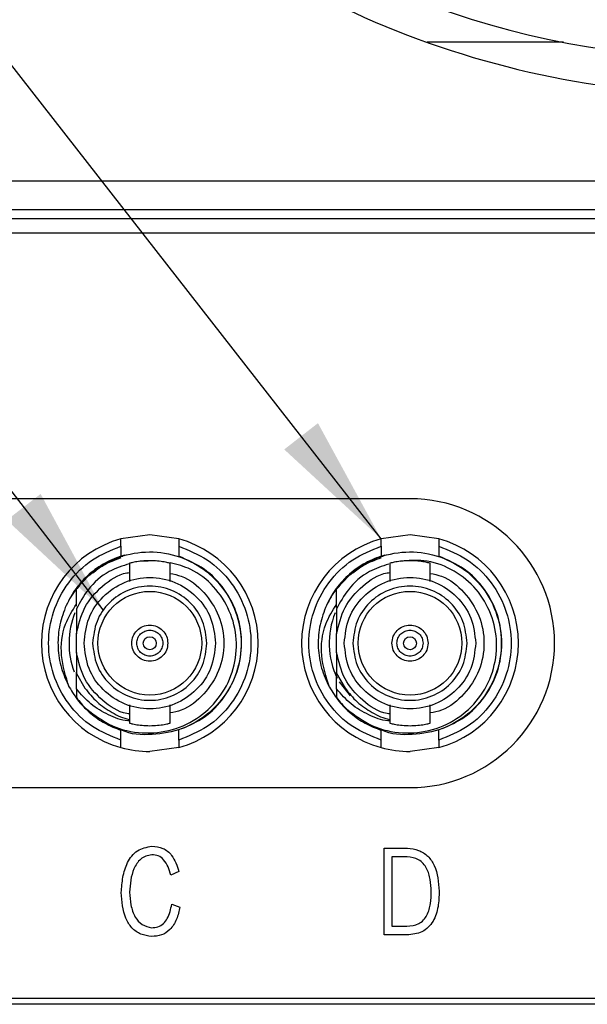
# Model space of a CAD drawing. Header units: millimetres. Extents: x 0 to 14221, y 0 to 1521.
# Tile 2 of 5: x 14129 to 14149, y 1422 to 1456. Entities that reach past the tile are written whole.
import ezdxf

# ---------------------------------------------------------------- set-up
doc = ezdxf.new("R2010")
doc.units = ezdxf.units.MM
doc.layers.add('粗实线', color=7, linetype='Continuous', lineweight=50)
doc.layers.add('细实线', color=3, linetype='Continuous', lineweight=25)
doc.styles.add('iTek', font='txt', dxfattribs={"width": 0.8, "height": 7})
doc.dimstyles.new('iTek', dxfattribs={"dimscale": 0, "dimtxt": 7, "dimasz": 4.5, "dimexe": 1, "dimexo": 1, "dimgap": 1.5, "dimtad": 1, "dimtoh": 1, "dimdsep": 46, "dimtxsty": 'iTek', "dimcen": 4, "dimclrd": 256, "dimclre": 256, "dimclrt": 256, "dimazin": 2, "dimtfac": 1, "dimtmove": 0, "dimatfit": 3, "dimfxl": 1, "dimlwd": -1, "dimlwe": -1, "dimarcsym": 0})

msp = doc.modelspace()

# ---------------------------------------------------------------- linework, layer by layer
at = {"layer": '粗实线', "lineweight": 25}
for p, q in [((14148.277, 1455.475), (14143.562, 1455.475)), ((14125.588, 1450.675), (14182.356, 1450.675)), ((14185.972, 1449.675), (14121.972, 1449.675)), ((14105.672, 1449.375), (14202.272, 1449.375)), ((14105.172, 1448.875), (14202.772, 1448.875)), ((14142.972, 1439.675), (14115.972, 1439.675)), ((14133.972, 1438.425), (14132.972, 1438.289)), ((14134.972, 1438.289), (14133.972, 1438.425)), ((14142.972, 1438.425), (14141.972, 1438.289)), ((14143.972, 1438.289), (14142.972, 1438.425)), ((14132.972, 1438.029), (14132.972, 1437.689)), ((14134.972, 1438.029), (14134.972, 1437.689)), ((14141.972, 1438.029), (14141.972, 1437.689)), ((14143.972, 1438.029), (14143.972, 1437.689)), ((14132.972, 1437.689), (14133.11, 1437.731)), ((14133.043, 1437.675), (14132.972, 1437.675)), ((14141.972, 1437.689), (14142.11, 1437.731)), ((14142.043, 1437.675), (14141.972, 1437.675)), ((14133.272, 1437.443), (14133.272, 1436.811)), ((14134.21, 1437.525), (14133.631, 1437.508)), ((14134.672, 1436.811), (14134.672, 1437.443)), ((14142.272, 1437.443), (14142.272, 1436.811)), ((14143.672, 1436.811), (14143.672, 1437.443)), ((14131.432, 1435.863), (14131.432, 1434.995)), ((14140.432, 1435.863), (14140.432, 1434.995)), ((14131.432, 1434.356), (14131.432, 1434.995)), ((14140.432, 1434.356), (14140.432, 1434.995)), ((14131.432, 1434.356), (14131.432, 1433.632)), ((14140.432, 1434.356), (14140.432, 1433.632)), ((14131.432, 1433.098), (14131.432, 1433.673)), ((14131.432, 1433.632), (14131.727, 1433.121)), ((14140.432, 1433.098), (14140.432, 1433.673)), ((14140.432, 1433.632), (14140.727, 1433.121)), ((14140.518, 1433.341), (14140.905, 1432.856)), ((14131.432, 1433.098), (14131.432, 1432.795)), ((14140.432, 1433.098), (14140.432, 1432.795)), ((14133.272, 1432.539), (14133.272, 1431.907)), ((14134.672, 1431.907), (14134.672, 1432.539)), ((14142.272, 1432.539), (14142.272, 1431.907)), ((14143.672, 1431.907), (14143.672, 1432.539)), ((14132.972, 1431.321), (14132.972, 1431.662)), ((14134.972, 1431.321), (14134.972, 1431.662)), ((14141.972, 1431.321), (14141.972, 1431.662)), ((14143.972, 1431.321), (14143.972, 1431.662)), ((14134.972, 1431.061), (14133.972, 1430.925)), ((14143.972, 1431.061), (14142.972, 1430.925)), ((14115.972, 1429.675), (14142.972, 1429.675)), ((14142.073, 1427.579), (14142.884, 1427.579)), ((14142.073, 1424.579), (14142.073, 1427.579)), ((14142.347, 1427.278), (14142.347, 1424.884)), ((14142.878, 1427.278), (14142.347, 1427.278)), ((14134.976, 1426.777), (14134.701, 1426.649)), ((14134.733, 1425.638), (14135.014, 1425.542)), ((14142.347, 1424.884), (14142.865, 1424.884)), ((14142.865, 1424.579), (14142.073, 1424.579)), ((14197.772, 1422.375), (14110.172, 1422.375)), ((14200.472, 1422.175), (14107.472, 1422.175))]:
    msp.add_line(p, q, dxfattribs=at)
for centre, radius in [((14133.972, 1434.675), 1.795), ((14142.972, 1434.675), 1.795), ((14133.972, 1434.675), 0.225), ((14142.972, 1434.675), 0.225)]:
    msp.add_circle(centre, radius, dxfattribs=at)
for centre, radius, start, end in [((14153.972, 1484.675), 29.75, 226.4446, 313.5554), ((14153.972, 1484.675), 31, 228.1506, 275.8494), ((14142.972, 1434.675), 5, 270, 90), ((14133.972, 1434.675), 3.75, 105.466, 254.534), ((14133.972, 1434.675), 3.75, 285.466, 74.534), ((14133.972, 1434.675), 3.75, 0, 74.534), ((14142.972, 1434.675), 3.75, 105.466, 254.534), ((14142.972, 1434.675), 3.75, 285.466, 74.534), ((14142.972, 1434.675), 3.75, 0, 74.534), ((14133.972, 1434.675), 2.795, 157.9114, 200.6765), ((14142.972, 1434.675), 2.795, 157.9114, 205.7008), ((14133.972, 1434.675), 3.75, 285.466, 0), ((14142.972, 1434.675), 3.75, 285.466, 0), ((14133.972, 1434.675), 3.16, 216.5057, 226.2849), ((14142.972, 1434.675), 3.16, 216.5057, 226.2849), ((14133.972, 1434.675), 3.75, 254.534, 270), ((14142.972, 1434.675), 3.75, 254.534, 270)]:
    msp.add_arc(centre, radius, start, end, dxfattribs=at)
for points, knots in [([(14132.972, 1431.321), (14132.632, 1431.457), (14131.936, 1431.735), (14131.116, 1432.55), (14130.589, 1433.563), (14130.415, 1434.675), (14130.589, 1435.787), (14131.116, 1436.801), (14131.936, 1437.615), (14132.632, 1437.894), (14132.972, 1438.029)], [0, 0, 0, 0, 0.121739, 0.25, 0.378261, 0.5, 0.621739, 0.75, 0.878261, 1, 1, 1, 1]), ([(14132.972, 1438.029), (14132.972, 1438.06), (14132.972, 1438.12), (14132.972, 1438.2), (14132.972, 1438.258), (14132.972, 1438.286), (14132.972, 1438.289), (14132.972, 1438.289)], [0, 0, 0, 0, 0.226053, 0.452291, 0.673262, 0.885714, 1, 1, 1, 1]), ([(14134.972, 1438.289), (14134.972, 1438.289), (14134.972, 1438.287), (14134.972, 1438.267), (14134.972, 1438.219), (14134.972, 1438.133), (14134.972, 1438.064), (14134.972, 1438.029)], [0, 0, 0, 0, 0.123117, 0.242158, 0.487013, 0.740154, 1, 1, 1, 1]), ([(14134.972, 1438.029), (14135.311, 1437.894), (14136.007, 1437.615), (14136.828, 1436.801), (14137.355, 1435.787), (14137.528, 1434.675), (14137.355, 1433.563), (14136.828, 1432.55), (14136.007, 1431.735), (14135.311, 1431.457), (14134.972, 1431.321)], [0, 0, 0, 0, 0.1217392, 0.25, 0.3782608, 0.5, 0.6217392, 0.75, 0.8782608, 1, 1, 1, 1]), ([(14141.972, 1431.321), (14141.632, 1431.457), (14140.936, 1431.735), (14140.116, 1432.55), (14139.589, 1433.563), (14139.415, 1434.675), (14139.589, 1435.787), (14140.116, 1436.801), (14140.936, 1437.615), (14141.632, 1437.894), (14141.972, 1438.029)], [0, 0, 0, 0, 0.121739, 0.25, 0.378261, 0.5, 0.621739, 0.75, 0.878261, 1, 1, 1, 1]), ([(14141.972, 1438.029), (14141.972, 1438.06), (14141.972, 1438.12), (14141.972, 1438.2), (14141.972, 1438.258), (14141.972, 1438.286), (14141.972, 1438.289), (14141.972, 1438.289)], [0, 0, 0, 0, 0.226053, 0.452291, 0.673262, 0.885714, 1, 1, 1, 1]), ([(14143.972, 1438.289), (14143.972, 1438.289), (14143.972, 1438.287), (14143.972, 1438.267), (14143.972, 1438.219), (14143.972, 1438.133), (14143.972, 1438.064), (14143.972, 1438.029)], [0, 0, 0, 0, 0.123117, 0.242158, 0.487013, 0.740154, 1, 1, 1, 1]), ([(14143.972, 1438.029), (14144.311, 1437.894), (14145.007, 1437.615), (14145.828, 1436.801), (14146.355, 1435.787), (14146.528, 1434.675), (14146.355, 1433.563), (14145.828, 1432.55), (14145.007, 1431.735), (14144.311, 1431.457), (14143.972, 1431.321)], [0, 0, 0, 0, 0.121739, 0.25, 0.378261, 0.5, 0.621739, 0.75, 0.878261, 1, 1, 1, 1]), ([(14132.972, 1437.689), (14132.762, 1437.604), (14132.342, 1437.436), (14131.802, 1437.022), (14131.346, 1436.515), (14131.145, 1436.11), (14131.045, 1435.907)], [0, 0, 0, 0, 0.25, 0.5, 0.75, 1, 1, 1, 1]), ([(14131.432, 1436.555), (14131.671, 1436.82), (14132.15, 1437.35), (14133.152, 1437.786), (14134.225, 1437.886), (14135.275, 1437.62), (14136.177, 1437.022), (14136.83, 1436.159), (14137.16, 1435.129), (14137.13, 1434.048), (14136.744, 1433.036), (14136.046, 1432.213), (14135.109, 1431.656), (14134.061, 1431.481), (14133.31, 1431.505), (14132.995, 1431.67), (14132.994, 1431.671)], [0, 0, 0, 0, 0.0769, 0.153799, 0.230698, 0.307597, 0.384496, 0.461395, 0.538294, 0.615193, 0.692092, 0.768991, 0.84589, 0.922789, 0.999689, 1, 1, 1, 1]), ([(14132.972, 1437.626), (14132.763, 1437.55), (14132.411, 1437.422), (14132.117, 1437.192), (14131.998, 1437.098)], [0, 0, 0, 0, 0.591818, 1, 1, 1, 1]), ([(14135.08, 1431.718), (14135.346, 1431.835), (14135.916, 1432.086), (14136.586, 1432.791), (14137.043, 1433.682), (14137.198, 1434.675), (14137.043, 1435.669), (14136.587, 1436.56), (14135.885, 1437.29), (14135.276, 1437.556), (14134.972, 1437.689)], [0, 0, 0, 0, 0.111264, 0.238226, 0.365188, 0.492151, 0.619113, 0.746075, 0.873038, 1, 1, 1, 1]), ([(14141.972, 1437.689), (14141.762, 1437.604), (14141.342, 1437.436), (14140.802, 1437.022), (14140.346, 1436.515), (14140.145, 1436.11), (14140.045, 1435.907)], [0, 0, 0, 0, 0.25, 0.499999, 0.75, 1, 1, 1, 1]), ([(14140.432, 1436.555), (14140.671, 1436.82), (14141.15, 1437.35), (14142.152, 1437.786), (14143.225, 1437.886), (14144.275, 1437.62), (14145.177, 1437.022), (14145.83, 1436.159), (14146.16, 1435.129), (14146.13, 1434.048), (14145.744, 1433.036), (14145.046, 1432.213), (14144.109, 1431.657), (14143.061, 1431.48), (14142.307, 1431.506), (14141.99, 1431.673), (14141.986, 1431.675)], [0, 0, 0, 0, 0.076849, 0.153698, 0.230547, 0.307396, 0.384244, 0.461093, 0.537941, 0.61479, 0.691638, 0.768487, 0.845336, 0.922185, 0.999034, 1, 1, 1, 1]), ([(14141.972, 1437.626), (14141.763, 1437.55), (14141.411, 1437.422), (14141.117, 1437.192), (14140.998, 1437.098)], [0, 0, 0, 0, 0.591819, 1, 1, 1, 1]), ([(14144.08, 1431.718), (14144.346, 1431.835), (14144.916, 1432.086), (14145.586, 1432.791), (14146.043, 1433.682), (14146.198, 1434.675), (14146.043, 1435.669), (14145.587, 1436.56), (14144.885, 1437.29), (14144.276, 1437.556), (14143.972, 1437.689)], [0, 0, 0, 0, 0.1112631, 0.2382255, 0.3651878, 0.4921503, 0.6191128, 0.7460751, 0.8730375, 1, 1, 1, 1]), ([(14133.272, 1437.426), (14133.03, 1437.349), (14132.482, 1437.174), (14131.834, 1436.603), (14131.556, 1436.092), (14131.432, 1435.863)], [0, 0, 0, 0, 0.302571, 0.6877, 1, 1, 1, 1]), ([(14131.788, 1432.391), (14132.073, 1432.178), (14132.644, 1431.75), (14133.705, 1431.517), (14134.766, 1431.628), (14135.723, 1432.089), (14136.465, 1432.835), (14136.913, 1433.78), (14137.019, 1434.81), (14136.777, 1435.812), (14136.217, 1436.658), (14135.486, 1437.251), (14134.922, 1437.395), (14134.681, 1437.457)], [0, 0, 0, 0, 0.096062, 0.192145, 0.287293, 0.38171, 0.4754, 0.568362, 0.660597, 0.752106, 0.84289, 0.932948, 1, 1, 1, 1]), ([(14133.972, 1437.53), (14133.88, 1437.528), (14133.696, 1437.522), (14133.465, 1437.487), (14133.303, 1437.451), (14133.282, 1437.446), (14133.272, 1437.443)], [0, 0, 0, 0, 0.247554, 0.500014, 0.752652, 1, 1, 1, 1]), ([(14134.672, 1437.443), (14134.661, 1437.446), (14134.64, 1437.451), (14134.478, 1437.487), (14134.247, 1437.522), (14134.063, 1437.528), (14133.972, 1437.53)], [0, 0, 0, 0, 0.247348, 0.499985, 0.752446, 1, 1, 1, 1]), ([(14142.236, 1437.412), (14142.007, 1437.339), (14141.472, 1437.167), (14140.834, 1436.602), (14140.556, 1436.092), (14140.432, 1435.863)], [0, 0, 0, 0, 0.291785, 0.68287, 1, 1, 1, 1]), ([(14140.788, 1432.391), (14141.073, 1432.178), (14141.644, 1431.75), (14142.705, 1431.517), (14143.766, 1431.628), (14144.723, 1432.089), (14145.465, 1432.835), (14145.913, 1433.78), (14146.019, 1434.811), (14145.776, 1435.81), (14145.218, 1436.667), (14144.415, 1437.273), (14143.508, 1437.591), (14142.905, 1437.534), (14142.631, 1437.508)], [0, 0, 0, 0, 0.087621, 0.175261, 0.262048, 0.34817, 0.433626, 0.51842, 0.60255, 0.686019, 0.768825, 0.85097, 0.932451, 1, 1, 1, 1]), ([(14142.972, 1437.53), (14142.88, 1437.528), (14142.696, 1437.522), (14142.465, 1437.487), (14142.303, 1437.451), (14142.282, 1437.446), (14142.272, 1437.443)], [0, 0, 0, 0, 0.247554, 0.500014, 0.752652, 1, 1, 1, 1]), ([(14143.672, 1437.443), (14143.661, 1437.446), (14143.64, 1437.451), (14143.478, 1437.487), (14143.247, 1437.522), (14143.063, 1437.528), (14142.972, 1437.53)], [0, 0, 0, 0, 0.247347, 0.499985, 0.752445, 1, 1, 1, 1]), ([(14131.432, 1434.995), (14131.506, 1435.311), (14131.656, 1435.945), (14132.309, 1436.671), (14132.891, 1437.079), (14133.241, 1437.118), (14133.272, 1437.121)], [0, 0, 0, 0, 0.322933, 0.645867, 0.9688, 1, 1, 1, 1]), ([(14131.697, 1434.675), (14131.731, 1434.973), (14131.799, 1435.568), (14132.325, 1436.326), (14133.077, 1436.832), (14133.972, 1437.009), (14134.866, 1436.832), (14135.618, 1436.326), (14136.144, 1435.568), (14136.212, 1434.973), (14136.247, 1434.675)], [0, 0, 0, 0, 0.1249999, 0.2500001, 0.3749999, 0.5, 0.6249999, 0.7499999, 0.8750001, 1, 1, 1, 1]), ([(14134.672, 1437.092), (14134.804, 1437.065), (14135.251, 1436.972), (14135.879, 1436.457), (14136.41, 1435.644), (14136.592, 1434.675), (14136.41, 1433.707), (14135.879, 1432.894), (14135.251, 1432.378), (14134.804, 1432.286), (14134.672, 1432.259)], [0, 0, 0, 0, 0.061279, 0.20752, 0.35376, 0.5, 0.64624, 0.79248, 0.938721, 1, 1, 1, 1]), ([(14140.432, 1434.995), (14140.506, 1435.311), (14140.656, 1435.945), (14141.309, 1436.671), (14141.891, 1437.079), (14142.241, 1437.118), (14142.272, 1437.121)], [0, 0, 0, 0, 0.322933, 0.645866, 0.9688, 1, 1, 1, 1]), ([(14140.697, 1434.675), (14140.731, 1434.973), (14140.799, 1435.568), (14141.325, 1436.326), (14142.077, 1436.832), (14142.972, 1437.009), (14143.866, 1436.832), (14144.618, 1436.326), (14145.144, 1435.568), (14145.212, 1434.973), (14145.247, 1434.675)], [0, 0, 0, 0, 0.1249999, 0.2500001, 0.375, 0.5, 0.625, 0.7499999, 0.8750001, 1, 1, 1, 1]), ([(14143.672, 1437.092), (14143.804, 1437.065), (14144.251, 1436.972), (14144.879, 1436.457), (14145.41, 1435.644), (14145.592, 1434.675), (14145.41, 1433.707), (14144.879, 1432.894), (14144.251, 1432.378), (14143.804, 1432.286), (14143.672, 1432.259)], [0, 0, 0, 0, 0.061279, 0.20752, 0.35376, 0.5, 0.64624, 0.79248, 0.938721, 1, 1, 1, 1]), ([(14131.535, 1436.655), (14131.482, 1436.599), (14131.274, 1436.383), (14131.143, 1436.11), (14131.045, 1435.907)], [0, 0, 0, 0, 0.255149, 1, 1, 1, 1]), ([(14135.949, 1434.675), (14135.919, 1434.934), (14135.859, 1435.451), (14135.402, 1436.11), (14134.749, 1436.549), (14133.972, 1436.704), (14133.194, 1436.549), (14132.541, 1436.11), (14132.084, 1435.451), (14132.024, 1434.934), (14131.995, 1434.675)], [0, 0, 0, 0, 0.125, 0.25, 0.375, 0.5, 0.625, 0.75, 0.875, 1, 1, 1, 1]), ([(14140.535, 1436.655), (14140.482, 1436.599), (14140.274, 1436.383), (14140.143, 1436.11), (14140.045, 1435.907)], [0, 0, 0, 0, 0.255147, 1, 1, 1, 1]), ([(14144.949, 1434.675), (14144.919, 1434.934), (14144.859, 1435.451), (14144.402, 1436.11), (14143.749, 1436.549), (14142.972, 1436.704), (14142.194, 1436.549), (14141.541, 1436.11), (14141.084, 1435.451), (14141.024, 1434.934), (14140.995, 1434.675)], [0, 0, 0, 0, 0.125, 0.25, 0.375, 0.5, 0.625, 0.75, 0.875, 1, 1, 1, 1]), ([(14131.432, 1435.952), (14131.432, 1436.008), (14131.432, 1436.138), (14131.432, 1436.338), (14131.432, 1436.483), (14131.432, 1436.555)], [0, 0, 0, 0, 0.273849, 0.63682, 1, 1, 1, 1]), ([(14140.432, 1435.906), (14140.432, 1435.977), (14140.432, 1436.123), (14140.432, 1436.338), (14140.432, 1436.483), (14140.432, 1436.555)], [0, 0, 0, 0, 0.325129, 0.662467, 1, 1, 1, 1]), ([(14131.184, 1433.155), (14131.07, 1433.515), (14130.844, 1434.223), (14130.961, 1435.266), (14131.292, 1435.803), (14131.432, 1436.028)], [0, 0, 0, 0, 0.374194, 0.737182, 1, 1, 1, 1]), ([(14140.184, 1433.155), (14140.07, 1433.515), (14139.844, 1434.223), (14139.961, 1435.266), (14140.292, 1435.803), (14140.432, 1436.028)], [0, 0, 0, 0, 0.374194, 0.737182, 1, 1, 1, 1]), ([(14131.045, 1435.907), (14130.967, 1435.682), (14130.811, 1435.232), (14130.777, 1434.514), (14130.883, 1433.803), (14131.084, 1433.371), (14131.184, 1433.155)], [0, 0, 0, 0, 0.2500337, 0.5000287, 0.7500129, 1, 1, 1, 1]), ([(14140.045, 1435.907), (14139.967, 1435.682), (14139.811, 1435.232), (14139.777, 1434.514), (14139.883, 1433.803), (14140.084, 1433.371), (14140.184, 1433.155)], [0, 0, 0, 0, 0.250034, 0.500029, 0.750013, 1, 1, 1, 1]), ([(14133.347, 1434.675), (14133.356, 1434.757), (14133.375, 1434.921), (14133.519, 1435.129), (14133.726, 1435.268), (14133.972, 1435.316), (14134.217, 1435.268), (14134.424, 1435.129), (14134.568, 1434.921), (14134.587, 1434.757), (14134.597, 1434.675)], [0, 0, 0, 0, 0.125001, 0.250001, 0.375001, 0.5, 0.625, 0.749999, 0.874999, 1, 1, 1, 1]), ([(14142.347, 1434.675), (14142.356, 1434.757), (14142.375, 1434.921), (14142.519, 1435.129), (14142.726, 1435.268), (14142.972, 1435.316), (14143.217, 1435.268), (14143.424, 1435.129), (14143.568, 1434.921), (14143.587, 1434.757), (14143.597, 1434.675)], [0, 0, 0, 0, 0.1250008, 0.2500005, 0.3749997, 0.5, 0.6249999, 0.7499995, 0.8749992, 1, 1, 1, 1]), ([(14133.522, 1434.675), (14133.528, 1434.734), (14133.542, 1434.852), (14133.646, 1435.002), (14133.795, 1435.102), (14133.972, 1435.137), (14134.148, 1435.102), (14134.297, 1435.002), (14134.401, 1434.852), (14134.415, 1434.734), (14134.422, 1434.675)], [0, 0, 0, 0, 0.125001, 0.25, 0.375001, 0.5, 0.625, 0.749999, 0.874999, 1, 1, 1, 1]), ([(14142.522, 1434.675), (14142.528, 1434.734), (14142.542, 1434.852), (14142.646, 1435.002), (14142.795, 1435.102), (14142.972, 1435.137), (14143.148, 1435.102), (14143.297, 1435.002), (14143.401, 1434.852), (14143.415, 1434.734), (14143.422, 1434.675)], [0, 0, 0, 0, 0.125001, 0.250001, 0.375, 0.5, 0.625, 0.749999, 0.874999, 1, 1, 1, 1]), ([(14136.247, 1434.675), (14136.212, 1434.377), (14136.144, 1433.782), (14135.618, 1433.025), (14134.866, 1432.519), (14133.972, 1432.341), (14133.077, 1432.519), (14132.325, 1433.025), (14131.799, 1433.782), (14131.731, 1434.377), (14131.697, 1434.675)], [0, 0, 0, 0, 0.125, 0.25, 0.375, 0.5, 0.625, 0.75, 0.875, 1, 1, 1, 1]), ([(14131.995, 1434.675), (14132.024, 1434.416), (14132.084, 1433.899), (14132.541, 1433.241), (14133.194, 1432.801), (14133.972, 1432.647), (14134.749, 1432.801), (14135.402, 1433.241), (14135.859, 1433.899), (14135.919, 1434.416), (14135.949, 1434.675)], [0, 0, 0, 0, 0.125, 0.25, 0.375, 0.5, 0.625, 0.75, 0.875, 1, 1, 1, 1]), ([(14134.597, 1434.675), (14134.587, 1434.593), (14134.568, 1434.43), (14134.424, 1434.222), (14134.217, 1434.083), (14133.972, 1434.034), (14133.726, 1434.083), (14133.519, 1434.222), (14133.375, 1434.43), (14133.356, 1434.593), (14133.347, 1434.675)], [0, 0, 0, 0, 0.124999, 0.25, 0.375, 0.5, 0.625, 0.75, 0.875001, 1, 1, 1, 1]), ([(14134.422, 1434.675), (14134.415, 1434.616), (14134.401, 1434.499), (14134.297, 1434.349), (14134.148, 1434.249), (14133.972, 1434.213), (14133.795, 1434.249), (14133.646, 1434.349), (14133.542, 1434.499), (14133.528, 1434.616), (14133.522, 1434.675)], [0, 0, 0, 0, 0.1249983, 0.2500007, 0.3750002, 0.4999998, 0.6249994, 0.75, 0.8750017, 1, 1, 1, 1]), ([(14145.247, 1434.675), (14145.212, 1434.377), (14145.144, 1433.782), (14144.618, 1433.025), (14143.866, 1432.519), (14142.972, 1432.341), (14142.077, 1432.519), (14141.325, 1433.025), (14140.799, 1433.782), (14140.731, 1434.377), (14140.697, 1434.675)], [0, 0, 0, 0, 0.125, 0.25, 0.375, 0.5, 0.625, 0.75, 0.875, 1, 1, 1, 1]), ([(14140.995, 1434.675), (14141.024, 1434.416), (14141.084, 1433.899), (14141.541, 1433.241), (14142.194, 1432.801), (14142.972, 1432.647), (14143.749, 1432.801), (14144.402, 1433.241), (14144.859, 1433.899), (14144.919, 1434.416), (14144.949, 1434.675)], [0, 0, 0, 0, 0.1249998, 0.2499998, 0.3749998, 0.5, 0.625, 0.7500002, 0.8750002, 1, 1, 1, 1]), ([(14143.597, 1434.675), (14143.587, 1434.593), (14143.568, 1434.43), (14143.424, 1434.222), (14143.217, 1434.083), (14142.972, 1434.034), (14142.726, 1434.083), (14142.519, 1434.222), (14142.375, 1434.43), (14142.356, 1434.593), (14142.347, 1434.675)], [0, 0, 0, 0, 0.124999, 0.25, 0.375, 0.5, 0.625, 0.75, 0.875001, 1, 1, 1, 1]), ([(14143.422, 1434.675), (14143.415, 1434.616), (14143.401, 1434.499), (14143.297, 1434.349), (14143.148, 1434.249), (14142.972, 1434.213), (14142.795, 1434.249), (14142.646, 1434.349), (14142.542, 1434.499), (14142.528, 1434.616), (14142.522, 1434.675)], [0, 0, 0, 0, 0.124998, 0.250001, 0.375, 0.5, 0.625, 0.75, 0.875002, 1, 1, 1, 1]), ([(14133.272, 1432.229), (14133.241, 1432.233), (14132.891, 1432.272), (14132.309, 1432.68), (14131.656, 1433.406), (14131.506, 1434.039), (14131.432, 1434.356)], [0, 0, 0, 0, 0.031201, 0.354134, 0.677068, 1, 1, 1, 1]), ([(14142.272, 1432.229), (14142.241, 1432.233), (14141.891, 1432.272), (14141.309, 1432.68), (14140.656, 1433.406), (14140.506, 1434.039), (14140.432, 1434.356)], [0, 0, 0, 0, 0.0312, 0.354134, 0.677068, 1, 1, 1, 1]), ([(14131.184, 1433.155), (14131.288, 1432.986), (14131.498, 1432.647), (14131.925, 1432.226), (14132.415, 1431.88), (14132.786, 1431.735), (14132.972, 1431.662)], [0, 0, 0, 0, 0.250001, 0.5, 0.75, 1, 1, 1, 1]), ([(14133.272, 1431.983), (14133.25, 1431.984), (14132.996, 1431.996), (14132.528, 1432.186), (14131.908, 1432.546), (14131.591, 1432.913), (14131.432, 1433.098)], [0, 0, 0, 0, 0.029511, 0.345875, 0.66937, 1, 1, 1, 1]), ([(14131.727, 1433.121), (14131.859, 1432.953), (14132.125, 1432.619), (14132.658, 1432.267), (14133.052, 1432.07), (14133.267, 1432.038), (14133.272, 1432.038)], [0, 0, 0, 0, 0.330828, 0.6616557, 0.992485, 1, 1, 1, 1]), ([(14140.184, 1433.155), (14140.288, 1432.986), (14140.498, 1432.647), (14140.925, 1432.226), (14141.415, 1431.88), (14141.786, 1431.735), (14141.972, 1431.662)], [0, 0, 0, 0, 0.250001, 0.5, 0.75, 1, 1, 1, 1]), ([(14142.272, 1431.983), (14142.25, 1431.984), (14141.996, 1431.996), (14141.528, 1432.186), (14140.908, 1432.546), (14140.591, 1432.913), (14140.432, 1433.098)], [0, 0, 0, 0, 0.029512, 0.345876, 0.66937, 1, 1, 1, 1]), ([(14140.727, 1433.121), (14140.859, 1432.953), (14141.125, 1432.619), (14141.658, 1432.267), (14142.052, 1432.07), (14142.267, 1432.038), (14142.272, 1432.038)], [0, 0, 0, 0, 0.330828, 0.6616557, 0.9924845, 1, 1, 1, 1]), ([(14133.272, 1431.907), (14133.282, 1431.905), (14133.303, 1431.899), (14133.465, 1431.863), (14133.696, 1431.828), (14133.88, 1431.823), (14133.972, 1431.82)], [0, 0, 0, 0, 0.247348, 0.499986, 0.752446, 1, 1, 1, 1]), ([(14133.972, 1431.82), (14134.063, 1431.823), (14134.247, 1431.828), (14134.478, 1431.863), (14134.64, 1431.899), (14134.661, 1431.905), (14134.672, 1431.907)], [0, 0, 0, 0, 0.247554, 0.500015, 0.752652, 1, 1, 1, 1]), ([(14142.272, 1431.907), (14142.282, 1431.905), (14142.303, 1431.899), (14142.465, 1431.863), (14142.696, 1431.828), (14142.88, 1431.823), (14142.972, 1431.82)], [0, 0, 0, 0, 0.247348, 0.499986, 0.752446, 1, 1, 1, 1]), ([(14142.972, 1431.82), (14143.063, 1431.823), (14143.247, 1431.828), (14143.478, 1431.863), (14143.64, 1431.899), (14143.661, 1431.905), (14143.672, 1431.907)], [0, 0, 0, 0, 0.247555, 0.500015, 0.752653, 1, 1, 1, 1]), ([(14132.972, 1431.061), (14132.972, 1431.064), (14132.972, 1431.069), (14132.972, 1431.111), (14132.972, 1431.174), (14132.972, 1431.248), (14132.972, 1431.299), (14132.972, 1431.321)], [0, 0, 0, 0, 0.2045984, 0.4090893, 0.6166665, 0.8314571, 1, 1, 1, 1]), ([(14134.972, 1431.321), (14134.972, 1431.287), (14134.972, 1431.218), (14134.972, 1431.131), (14134.972, 1431.084), (14134.972, 1431.064), (14134.972, 1431.062), (14134.972, 1431.061)], [0, 0, 0, 0, 0.2576744, 0.5136477, 0.7587908, 0.878971, 1, 1, 1, 1]), ([(14141.972, 1431.061), (14141.972, 1431.064), (14141.972, 1431.069), (14141.972, 1431.111), (14141.972, 1431.174), (14141.972, 1431.248), (14141.972, 1431.299), (14141.972, 1431.321)], [0, 0, 0, 0, 0.2045984, 0.4090893, 0.6166665, 0.8314571, 1, 1, 1, 1]), ([(14143.972, 1431.321), (14143.972, 1431.287), (14143.972, 1431.218), (14143.972, 1431.131), (14143.972, 1431.084), (14143.972, 1431.064), (14143.972, 1431.062), (14143.972, 1431.061)], [0, 0, 0, 0, 0.2576744, 0.5136477, 0.7587908, 0.878971, 1, 1, 1, 1]), ([(14132.986, 1426.043), (14132.999, 1426.221), (14133.025, 1426.576), (14133.172, 1427.088), (14133.51, 1427.543), (14133.866, 1427.615), (14134.043, 1427.651)], [0, 0, 0, 0, 0.251377, 0.502235, 0.751237, 1, 1, 1, 1]), ([(14134.043, 1427.651), (14134.174, 1427.638), (14134.436, 1427.612), (14134.809, 1427.295), (14134.913, 1426.973), (14134.976, 1426.777)], [0, 0, 0, 0, 0.280108, 0.559696, 1, 1, 1, 1]), ([(14142.884, 1427.579), (14143.013, 1427.563), (14143.271, 1427.533), (14143.608, 1427.317), (14143.926, 1426.839), (14143.959, 1426.4), (14143.982, 1426.091)], [0, 0, 0, 0, 0.18709, 0.373631, 0.560455, 1, 1, 1, 1]), ([(14134.037, 1427.35), (14133.969, 1427.339), (14133.833, 1427.316), (14133.593, 1427.171), (14133.324, 1426.751), (14133.292, 1426.336), (14133.271, 1426.059)], [0, 0, 0, 0, 0.125345, 0.250599, 0.499739, 1, 1, 1, 1]), ([(14134.701, 1426.649), (14134.641, 1426.839), (14134.557, 1427.104), (14134.271, 1427.334), (14134.115, 1427.345), (14134.037, 1427.35)], [0, 0, 0, 0, 0.559616, 0.77991, 1, 1, 1, 1]), ([(14143.708, 1426.083), (14143.701, 1426.219), (14143.688, 1426.492), (14143.591, 1426.826), (14143.436, 1427.053), (14143.223, 1427.232), (14143.015, 1427.26), (14142.878, 1427.278)], [0, 0, 0, 0, 0.2508372, 0.5009724, 0.6262596, 0.7513959, 1, 1, 1, 1]), ([(14134.037, 1424.523), (14133.909, 1424.54), (14133.652, 1424.575), (14133.329, 1424.81), (14133.042, 1425.301), (14133.009, 1425.737), (14132.986, 1426.043)], [0, 0, 0, 0, 0.186829, 0.373148, 0.560037, 1, 1, 1, 1]), ([(14133.271, 1426.059), (14133.281, 1425.91), (14133.303, 1425.613), (14133.43, 1425.214), (14133.688, 1424.905), (14133.921, 1424.853), (14134.037, 1424.828)], [0, 0, 0, 0, 0.281237, 0.561554, 0.780836, 1, 1, 1, 1]), ([(14143.982, 1426.091), (14143.976, 1425.912), (14143.965, 1425.556), (14143.831, 1425.118), (14143.615, 1424.831), (14143.318, 1424.618), (14143.046, 1424.595), (14142.865, 1424.579)], [0, 0, 0, 0, 0.250803, 0.500712, 0.625904, 0.751043, 1, 1, 1, 1]), ([(14142.865, 1424.884), (14143.007, 1424.894), (14143.221, 1424.91), (14143.447, 1425.087), (14143.606, 1425.319), (14143.699, 1425.664), (14143.705, 1425.943), (14143.708, 1426.083)], [0, 0, 0, 0, 0.248611, 0.37371, 0.498961, 0.749092, 1, 1, 1, 1]), ([(14134.037, 1424.828), (14134.111, 1424.832), (14134.258, 1424.841), (14134.451, 1424.964), (14134.642, 1425.224), (14134.696, 1425.467), (14134.733, 1425.638)], [0, 0, 0, 0, 0.186603, 0.372895, 0.559835, 1, 1, 1, 1]), ([(14135.014, 1425.542), (14134.982, 1425.4), (14134.917, 1425.117), (14134.704, 1424.762), (14134.381, 1424.547), (14134.152, 1424.531), (14134.037, 1424.523)], [0, 0, 0, 0, 0.2809201, 0.5605618, 0.7800001, 1, 1, 1, 1])]:
    msp.add_open_spline(points, degree=3, knots=knots, dxfattribs=at)

# ---------------------------------------------------------------- leaders
at = {"layer": '细实线', "annotation_type": 0, "has_hookline": 1, "hookline_direction": 1}
for points, text_width in [([(14141.972, 1438.289), (14097.926, 1494.766), (14093.426, 1494.766)], 3.852), ([(14132.363, 1435.829), (14097.926, 1480.362), (14093.426, 1480.362)], 3.836)]:
    msp.add_leader(points, dimstyle='iTek', override={"dimscale": 1, "dimtad": 0}, dxfattribs=dict(at, text_width=text_width))

doc.saveas('drawing.dxf')
